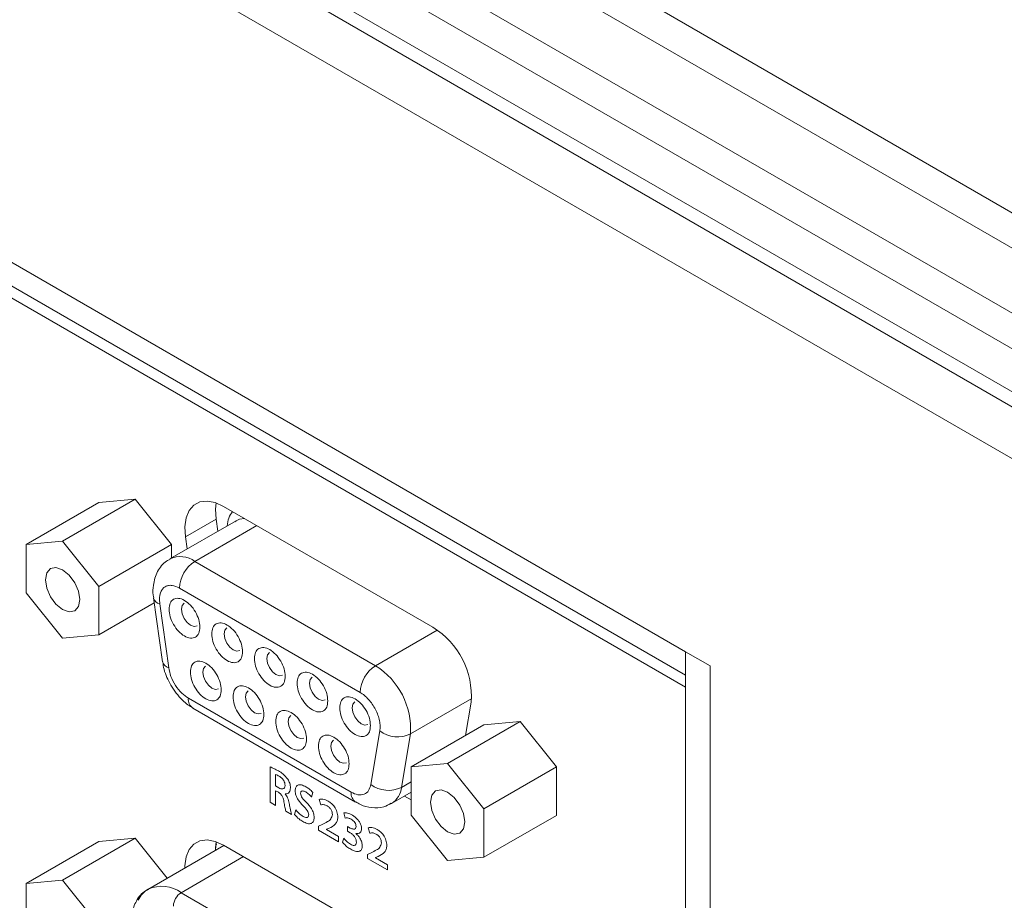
# Model space of a CAD drawing. Header units: millimetres. Extents: x 0 to 1118, y 0 to 864.
# Tile 177 of 256: x 138 to 150, y 692 to 702. Entities that reach past the tile are written whole.
import ezdxf

# ---------------------------------------------------------------- set-up
doc = ezdxf.new("R2010")
doc.units = ezdxf.units.MM

msp = doc.modelspace()

# ---------------------------------------------------------------- linework, layer by layer
at = {"color": 9, "linetype": 'Continuous', "lineweight": 0}
for p, q in [((76.9739, 741.5172), (208.9731, 665.3157)), ((208.7231, 665.0518), (76.7239, 741.2533)), ((76.4007, 740.6934), (208.3998, 664.4919)), ((208.2963, 664.1435), (76.2971, 740.345)), ((76.2971, 739.8506), (208.2963, 663.6491)), ((76.1408, 739.1753), (208.9476, 662.5076)), ((94.1232, 724.4156), (145.9187, 694.5147)), ((140.1777, 695.8311), (140.5313, 696.0352)), ((140.2865, 695.5507), (140.9987, 695.9618)), ((140.2865, 695.5507), (142.3601, 694.3536)), ((140.1097, 695.2445), (142.1833, 694.0475)), ((139.8834, 695.0637), (139.8799, 695.1118)), ((139.9863, 694.3307), (139.8834, 695.0637)), ((142.3601, 694.3536), (143.0695, 694.7632)), ((142.0804, 692.9024), (140.2126, 693.9807)), ((142.7605, 693.5714), (143.4638, 693.9774)), ((142.4096, 693.6053), (142.3068, 692.9911)), ((142.7605, 693.5714), (142.6576, 692.9572)), ((141.1515, 693.1922), (141.1515, 692.7867)), ((141.2139, 692.9736), (141.2139, 693.1055)), ((142.6576, 692.9572), (142.7703, 693.0222)), ((141.2516, 692.9519), (141.2139, 692.9736)), ((141.2139, 692.7507), (141.2139, 692.9192)), ((141.2139, 692.9192), (141.2459, 692.9007)), ((141.3213, 692.882), (141.3213, 692.8838)), ((141.627, 692.8458), (141.6419, 692.897)), ((141.1515, 692.7867), (141.2139, 692.7507)), ((141.7122, 692.8193), (141.731, 692.7561)), ((141.3316, 692.6827), (141.3968, 692.6451)), ((141.4458, 692.698), (141.4319, 692.6445)), ((141.9975, 692.6671), (142.0121, 692.606)), ((141.7462, 692.5306), (141.7059, 692.5115)), ((141.7059, 692.5115), (141.7059, 692.4667)), ((141.7059, 692.4667), (141.935, 692.3344)), ((141.7971, 692.4762), (141.8269, 692.4883)), ((141.7971, 692.475), (141.7971, 692.4762)), ((141.935, 692.3953), (141.7971, 692.475)), ((142.0688, 692.4913), (142.0399, 692.508)), ((142.0399, 692.508), (142.0399, 692.4535)), ((142.0399, 692.4535), (142.0698, 692.4363)), ((142.1334, 692.4279), (142.1334, 692.4292)), ((142.275, 692.4944), (142.2938, 692.4312)), ((141.935, 692.3344), (141.935, 692.3953)), ((141.9952, 692.3736), (141.9804, 692.328)), ((142.309, 692.2058), (142.2687, 692.1866)), ((140.1283, 691.7492), (140.844, 692.1624)), ((142.2687, 692.1866), (142.2687, 692.1418)), ((142.2687, 692.1418), (142.4977, 692.0095)), ((142.3598, 692.1513), (142.3897, 692.1634)), ((142.3598, 692.1501), (142.3598, 692.1513)), ((142.4977, 692.0705), (142.3598, 692.1501)), ((142.4977, 692.0095), (142.4977, 692.0705)), ((142.2354, 690.5328), (140.1283, 691.7492))]:
    msp.add_line(p, q, dxfattribs=at)
at = {"color": 7, "linetype": 'Continuous', "lineweight": 15}
for p, q in [((76.4007, 739.6217), (208.3999, 663.4202)), ((94.2889, 724.0493), (145.917, 694.2451)), ((145.917, 694.1078), (98.2428, 721.6295)), ((138.7681, 695.7823), (139.6007, 696.2629)), ((139.6007, 696.2629), (139.1835, 696.2256)), ((140.0179, 695.7439), (139.6007, 696.2629)), ((138.3509, 695.745), (139.1835, 696.2256)), ((143.0194, 694.7953), (140.6171, 696.1821)), ((140.5313, 696.0352), (140.5506, 695.8976)), ((140.7591, 696.018), (139.999, 695.5792)), ((140.7459, 696.0046), (140.7608, 696.0153)), ((140.1777, 695.8311), (140.197, 695.6935)), ((138.7681, 695.7823), (138.3509, 695.745)), ((138.3509, 695.745), (138.3509, 695.1887)), ((139.1853, 695.2633), (138.7681, 695.7823)), ((139.1853, 695.2633), (140.0179, 695.7439)), ((140.0179, 695.5901), (140.0179, 695.7439)), ((139.1853, 694.707), (139.1853, 695.2633)), ((138.3509, 695.1887), (138.7681, 694.6697)), ((139.8126, 695.131), (139.9155, 694.398)), ((139.1853, 694.707), (139.8206, 695.0738)), ((138.7681, 694.6697), (139.1853, 694.707)), ((145.9187, 694.5147), (145.917, 694.5137)), ((145.917, 694.5137), (146.1998, 694.3504)), ((145.917, 694.5137), (145.917, 654.8298)), ((145.9187, 694.5147), (146.2016, 694.3514)), ((146.2016, 694.3514), (146.1998, 694.3504)), ((146.1998, 694.3504), (146.1998, 654.6665)), ((146.2016, 694.3514), (146.2016, 654.6675)), ((143.3947, 693.5541), (143.4588, 693.937)), ((140.2644, 693.8663), (142.1322, 692.788)), ((142.7703, 693.1937), (143.6029, 693.6743)), ((143.1875, 693.231), (144.0201, 693.7117)), ((144.0201, 693.7117), (143.6029, 693.6743)), ((144.4373, 693.1927), (144.0201, 693.7117)), ((143.1875, 693.231), (142.7703, 693.1937)), ((143.6047, 692.712), (143.1875, 693.231)), ((142.7703, 693.1937), (142.7703, 692.6374)), ((143.6047, 692.712), (144.4373, 693.1927)), ((144.4373, 692.6364), (144.4373, 693.1927)), ((142.5447, 692.7719), (142.7703, 692.9021)), ((142.6945, 692.8584), (142.7703, 692.8146)), ((143.6047, 692.1557), (143.6047, 692.712)), ((142.7703, 692.6374), (143.1875, 692.1184)), ((143.6047, 692.1557), (144.4373, 692.6364)), ((138.3509, 691.8562), (139.1835, 692.3368)), ((138.7681, 691.8935), (139.6007, 692.3742)), ((139.6007, 692.3742), (139.1835, 692.3368)), ((139.9695, 691.9154), (139.6007, 692.3742)), ((140.6207, 692.2913), (139.747, 691.7869)), ((143.0194, 690.9066), (140.6171, 692.2933)), ((143.1875, 692.1184), (143.6047, 692.1557)), ((138.7681, 691.8935), (138.3509, 691.8562)), ((138.3509, 691.8562), (138.3509, 691.2999)), ((139.1853, 691.3745), (138.7681, 691.8935))]:
    msp.add_line(p, q, dxfattribs=at)
at = {"color": 7, "linetype": 'Continuous', "lineweight": 15, "flags": 128}
for points in [[(140.6171, 696.1821), (140.5206, 696.2257), (140.4286, 696.2427), (140.3455, 696.2324), (140.2753, 696.1954), (140.2214, 696.1333), (140.1862, 696.049), (140.1714, 695.9467), (140.1777, 695.8311)], [(140.5326, 696.2216), (140.5249, 696.1508), (140.5313, 696.0352)], [(138.7681, 695.4536), (138.6926, 695.4798), (138.6287, 695.4674), (138.586, 695.4182), (138.571, 695.3398), (138.586, 695.244), (138.6287, 695.1455), (138.6926, 695.0592), (138.7681, 694.9984), (138.8435, 694.9722), (138.9074, 694.9846), (138.9502, 695.0338), (138.9652, 695.1122), (138.9502, 695.208), (138.9074, 695.3065), (138.8435, 695.3927), (138.7681, 695.4536)], [(140.1629, 695.0697), (140.1629, 695.0697), (140.1399, 695.0433), (140.1318, 695.0011), (140.1399, 694.9495), (140.1629, 694.8965), (140.1973, 694.8501), (140.2379, 694.8174), (140.2785, 694.8032), (140.3129, 694.8099)], [(140.6525, 694.7871), (140.6525, 694.7871), (140.6295, 694.7606), (140.6215, 694.7184), (140.6295, 694.6669), (140.6525, 694.6138), (140.687, 694.5674), (140.7275, 694.5347), (140.7681, 694.5206), (140.8025, 694.5272)], [(141.1422, 694.5044), (141.1422, 694.5044), (141.1192, 694.4779), (141.1111, 694.4357), (141.1192, 694.3842), (141.1422, 694.3312), (141.1766, 694.2847), (141.2172, 694.252), (141.2578, 694.2379), (141.2922, 694.2446)], [(140.4077, 694.3487), (140.4077, 694.3487), (140.3847, 694.3222), (140.3766, 694.28), (140.3847, 694.2285), (140.4077, 694.1754), (140.4421, 694.129), (140.4827, 694.0963), (140.5233, 694.0822), (140.5577, 694.0888)], [(141.6319, 694.2217), (141.6319, 694.2217), (141.6089, 694.1952), (141.6008, 694.153), (141.6089, 694.1015), (141.6319, 694.0485), (141.6663, 694.0021), (141.7069, 693.9693), (141.7475, 693.9552), (141.7819, 693.9619)], [(140.8974, 694.066), (140.8974, 694.066), (140.8744, 694.0395), (140.8663, 693.9973), (140.8744, 693.9458), (140.8974, 693.8928), (140.9318, 693.8463), (140.9724, 693.8136), (141.013, 693.7995), (141.0474, 693.8062)], [(142.1216, 693.939), (142.1216, 693.939), (142.0986, 693.9126), (142.0905, 693.8703), (142.0986, 693.8188), (142.1216, 693.7658), (142.156, 693.7194), (142.1966, 693.6866), (142.2371, 693.6725), (142.2715, 693.6792)], [(141.3871, 693.7833), (141.387, 693.7833), (141.3641, 693.7568), (141.356, 693.7146), (141.3641, 693.6631), (141.387, 693.6101), (141.4215, 693.5637), (141.462, 693.5309), (141.5026, 693.5168), (141.537, 693.5235)], [(141.8767, 693.5006), (141.8767, 693.5006), (141.8537, 693.4741), (141.8457, 693.4319), (141.8537, 693.3804), (141.8767, 693.3274), (141.9111, 693.281), (141.9517, 693.2482), (141.9923, 693.2341), (142.0267, 693.2408)], [(143.1875, 692.9023), (143.1121, 692.9285), (143.0481, 692.9161), (143.0054, 692.8669), (142.9904, 692.7885), (143.0054, 692.6927), (143.0481, 692.5942), (143.1121, 692.508), (143.1875, 692.4471), (143.2629, 692.4209), (143.3269, 692.4333), (143.3696, 692.4825), (143.3846, 692.5609), (143.3696, 692.6567), (143.3269, 692.7552), (143.2629, 692.8414), (143.1875, 692.9023)], [(142.5439, 692.7715), (142.5186, 692.7593), (142.4847, 692.7494)], [(140.6171, 692.2933), (140.5206, 692.3369), (140.4286, 692.3539), (140.3455, 692.3437), (140.2753, 692.3066), (140.2214, 692.2445), (140.1862, 692.1603), (140.1714, 692.0579), (140.171, 692.0317)], [(140.5326, 692.3328), (140.5249, 692.262), (140.5245, 692.2358)]]:
    msp.add_lwpolyline(points, dxfattribs=at)
at = {"color": 9, "linetype": 'Continuous', "lineweight": 0, "flags": 128}
msp.add_lwpolyline([(140.8551, 696.0447), (140.7991, 696.0354), (140.7591, 696.018)], dxfattribs=at)
at = {"color": 9, "linetype": 'Continuous', "lineweight": 0}
for centre, radius, start, end in [((140.1186, 695.3214), 0.2842, 53.78906, 114.78665), ((140.4935, 695.227), 0.3842, 122.60619, 177.39381), ((139.904, 695.1564), 0.0949, 195.91808, 257.4648), ((142.5671, 694.03), 0.3842, 122.60619, 177.39381), ((141.9092, 693.6293), 0.8532, 356.11466, 58.10189), ((142.6126, 693.8735), 0.3363, 232.87289, 296.09122), ((142.5097, 693.2592), 0.3363, 232.87218, 296.09102), ((142.2061, 692.8902), 0.1263, 174.44349, 233.60184), ((142.4106, 692.9807), 0.2482, 302.50728, 354.55377), ((139.905, 691.4434), 0.3787, 53.87428, 113.88286), ((140.2318, 691.5874), 0.1921, 122.60544, 177.39505)]:
    msp.add_arc(centre, radius, start, end, dxfattribs=at)
at = {"color": 7, "linetype": 'Continuous', "lineweight": 15}
for centre, radius, start, end in [((142.5246, 694.0004), 0.9363, 356.11478, 58.10172), ((140.0067, 694.423), 0.0946, 195.34954, 257.54194), ((140.3315, 693.9656), 0.1199, 172.74703, 235.94191), ((139.8936, 691.542), 0.2854, 119.80791, 154.76744)]:
    msp.add_arc(centre, radius, start, end, dxfattribs=at)
at = {"color": 9, "linetype": 'Continuous', "lineweight": 0}
for points, knots in [([(140.7204, 696.1225), (140.7028, 696.0997), (140.6701, 696.0575), (140.6624, 695.9908), (140.6589, 695.9601)], [0, 0, 0, 0, 0.5392627, 1, 1, 1, 1]), ([(139.8799, 695.1118), (139.883, 695.1434), (139.8877, 695.1922), (139.9164, 695.2375), (139.946, 695.2626), (139.9826, 695.2758), (140.0362, 695.2779), (140.0808, 695.2576), (140.1097, 695.2445)], [0, 0, 0, 0, 0.2394421, 0.3695935, 0.4999992, 0.6301467, 0.7605572, 1, 1, 1, 1]), ([(140.2126, 693.9807), (140.1866, 693.9986), (140.1331, 694.0356), (140.062, 694.1258), (140.0078, 694.2295), (139.9933, 694.2977), (139.9863, 694.3307)], [0, 0, 0, 0, 0.2422289, 0.5000028, 0.7577727, 1, 1, 1, 1]), ([(142.1833, 694.0475), (142.2, 694.0366), (142.2335, 694.0149), (142.2812, 693.9678), (142.3244, 693.913), (142.3607, 693.8516), (142.3889, 693.787), (142.4068, 693.7223), (142.4153, 693.6597), (142.4115, 693.6235), (142.4096, 693.6053)], [0, 0, 0, 0, 0.1250661, 0.2499951, 0.3748748, 0.4999981, 0.6248776, 0.7500007, 0.8748187, 1, 1, 1, 1]), ([(141.247, 693.1454), (141.2291, 693.1554), (141.1971, 693.1732), (141.1654, 693.1864), (141.1515, 693.1922)], [0, 0, 0, 0, 0.5600381, 1, 1, 1, 1]), ([(141.2139, 693.1055), (141.2212, 693.1025), (141.2342, 693.0973), (141.2474, 693.0898), (141.2532, 693.0865)], [0, 0, 0, 0, 0.5596116, 1, 1, 1, 1]), ([(141.3541, 693.0515), (141.3353, 693.0737), (141.3017, 693.1136), (141.2638, 693.1356), (141.247, 693.1454)], [0, 0, 0, 0, 0.5573335, 1, 1, 1, 1]), ([(141.2532, 693.0865), (141.2627, 693.0804), (141.2816, 693.0684), (141.3063, 693.0398), (141.3196, 693.0072), (141.3207, 692.9893), (141.3213, 692.9804)], [0, 0, 0, 0, 0.2809342, 0.5601083, 0.7794433, 1, 1, 1, 1]), ([(141.3837, 692.9518), (141.3825, 692.9701), (141.3803, 693.0029), (141.3621, 693.0367), (141.3541, 693.0515)], [0, 0, 0, 0, 0.5603165, 1, 1, 1, 1]), ([(141.5596, 692.9649), (141.543, 692.9731), (141.5098, 692.9895), (141.4682, 692.9868), (141.442, 692.961), (141.4391, 692.9325), (141.4377, 692.9182)], [0, 0, 0, 0, 0.2808427, 0.560173, 0.7799868, 1, 1, 1, 1]), ([(142.3068, 692.9911), (142.2997, 692.9662), (142.2852, 692.9147), (142.231, 692.8736), (142.1599, 692.8656), (142.1064, 692.8904), (142.0804, 692.9024)], [0, 0, 0, 0, 0.2422273, 0.4999972, 0.7577711, 1, 1, 1, 1]), ([(141.2459, 692.9007), (141.2552, 692.8946), (141.2736, 692.8824), (141.3, 692.841), (141.3052, 692.8111), (141.3084, 692.7928)], [0, 0, 0, 0, 0.2807992, 0.5588731, 1, 1, 1, 1]), ([(141.3213, 692.9804), (141.3201, 692.9698), (141.3179, 692.9487), (141.2977, 692.9371), (141.2744, 692.9402), (141.2592, 692.948), (141.2516, 692.9519)], [0, 0, 0, 0, 0.2795568, 0.5582581, 0.7788391, 1, 1, 1, 1]), ([(141.3213, 692.8838), (141.331, 692.8838), (141.3505, 692.8837), (141.3774, 692.903), (141.3813, 692.9333), (141.3837, 692.9518)], [0, 0, 0, 0, 0.2807849, 0.5615984, 1, 1, 1, 1]), ([(141.3694, 692.7752), (141.3645, 692.7961), (141.3577, 692.8251), (141.3385, 692.8621), (141.327, 692.8754), (141.3213, 692.882)], [0, 0, 0, 0, 0.5594207, 0.7797719, 1, 1, 1, 1]), ([(141.4377, 692.9182), (141.4394, 692.9012), (141.4427, 692.8671), (141.4777, 692.8028), (141.5104, 692.7678), (141.5304, 692.7464)], [0, 0, 0, 0, 0.2796073, 0.559169, 1, 1, 1, 1]), ([(141.5002, 692.8894), (141.5008, 692.8949), (141.502, 692.9058), (141.5115, 692.9145), (141.5294, 692.919), (141.5466, 692.9105), (141.5586, 692.9045)], [0, 0, 0, 0, 0.1866624, 0.3738084, 0.5606483, 1, 1, 1, 1]), ([(141.5675, 692.7835), (141.551, 692.8003), (141.528, 692.8237), (141.503, 692.8633), (141.5011, 692.8807), (141.5002, 692.8894)], [0, 0, 0, 0, 0.5619531, 0.781383, 1, 1, 1, 1]), ([(141.5586, 692.9045), (141.572, 692.8959), (141.5959, 692.8806), (141.6175, 692.8564), (141.627, 692.8458)], [0, 0, 0, 0, 0.55992088, 1, 1, 1, 1]), ([(141.6419, 692.897), (141.6271, 692.9124), (141.6006, 692.94), (141.5722, 692.9573), (141.5596, 692.9649)], [0, 0, 0, 0, 0.55927874, 1, 1, 1, 1]), ([(141.3084, 692.7928), (141.3118, 692.7724), (141.318, 692.7361), (141.3274, 692.699), (141.3316, 692.6827)], [0, 0, 0, 0, 0.5602481, 1, 1, 1, 1]), ([(141.3968, 692.6451), (141.391, 692.6696), (141.3805, 692.7133), (141.3728, 692.7563), (141.3694, 692.7752)], [0, 0, 0, 0, 0.559623, 1, 1, 1, 1]), ([(141.6554, 692.612), (141.6542, 692.6287), (141.6517, 692.662), (141.6198, 692.7268), (141.5874, 692.762), (141.5675, 692.7835)], [0, 0, 0, 0, 0.2799298, 0.5593529, 1, 1, 1, 1]), ([(141.817, 692.7993), (141.7957, 692.8095), (141.7578, 692.8276), (141.7261, 692.8218), (141.7122, 692.8193)], [0, 0, 0, 0, 0.5597164, 1, 1, 1, 1]), ([(141.731, 692.7561), (141.7435, 692.7588), (141.7656, 692.7635), (141.7922, 692.7516), (141.8039, 692.7464)], [0, 0, 0, 0, 0.560299, 1, 1, 1, 1]), ([(141.9271, 692.6171), (141.9254, 692.6364), (141.9219, 692.6751), (141.8924, 692.7338), (141.8543, 692.7749), (141.8294, 692.7912), (141.817, 692.7993)], [0, 0, 0, 0, 0.27961587, 0.55866547, 0.77894171, 1, 1, 1, 1]), ([(141.4319, 692.6445), (141.4486, 692.6267), (141.4783, 692.5949), (141.5105, 692.5746), (141.5247, 692.5656)], [0, 0, 0, 0, 0.5592368, 1, 1, 1, 1]), ([(141.5289, 692.6242), (141.5126, 692.6351), (141.4834, 692.6545), (141.4573, 692.6847), (141.4458, 692.698)], [0, 0, 0, 0, 0.5597736, 1, 1, 1, 1]), ([(141.5304, 692.7464), (141.5467, 692.7301), (141.5693, 692.7074), (141.5908, 692.6676), (141.5922, 692.651), (141.593, 692.6427)], [0, 0, 0, 0, 0.5607066, 0.780431, 1, 1, 1, 1]), ([(141.8646, 692.6459), (141.8601, 692.6273), (141.8508, 692.5896), (141.8028, 692.56), (141.7677, 692.5418), (141.7462, 692.5306)], [0, 0, 0, 0, 0.2774665, 0.5582854, 1, 1, 1, 1]), ([(141.8039, 692.7464), (141.8128, 692.7406), (141.8304, 692.7292), (141.8522, 692.7008), (141.8632, 692.6708), (141.8642, 692.6542), (141.8646, 692.6459)], [0, 0, 0, 0, 0.281015, 0.5590486, 0.7794154, 1, 1, 1, 1]), ([(142.0955, 692.6387), (142.0763, 692.6486), (142.042, 692.6661), (142.0111, 692.6668), (141.9975, 692.6671)], [0, 0, 0, 0, 0.560283, 1, 1, 1, 1]), ([(141.5247, 692.5656), (141.5424, 692.5567), (141.5777, 692.5388), (141.6231, 692.5388), (141.6511, 692.5664), (141.654, 692.5968), (141.6554, 692.612)], [0, 0, 0, 0, 0.2810832, 0.5601778, 0.7801026, 1, 1, 1, 1]), ([(141.593, 692.6427), (141.5925, 692.6364), (141.5915, 692.624), (141.5818, 692.6129), (141.5616, 692.608), (141.5424, 692.6175), (141.5289, 692.6242)], [0, 0, 0, 0, 0.1870035, 0.3736442, 0.5606426, 1, 1, 1, 1]), ([(141.8269, 692.4883), (141.8534, 692.5022), (141.8903, 692.5216), (141.9226, 692.5699), (141.9256, 692.6014), (141.9271, 692.6171)], [0, 0, 0, 0, 0.5603348, 0.7802459, 1, 1, 1, 1]), ([(142.0121, 692.606), (142.0244, 692.6068), (142.0462, 692.6083), (142.071, 692.5964), (142.0819, 692.5913)], [0, 0, 0, 0, 0.55987223, 1, 1, 1, 1]), ([(142.0819, 692.5913), (142.0893, 692.5865), (142.1039, 692.577), (142.1228, 692.5553), (142.1346, 692.5303), (142.1357, 692.5163), (142.1363, 692.5092)], [0, 0, 0, 0, 0.2809593, 0.5598869, 0.7799577, 1, 1, 1, 1]), ([(142.1988, 692.4857), (142.198, 692.4968), (142.1963, 692.519), (142.1811, 692.5554), (142.149, 692.6028), (142.1175, 692.6239), (142.0955, 692.6387)], [0, 0, 0, 0, 0.1870423, 0.3739275, 0.5609722, 1, 1, 1, 1]), ([(142.1363, 692.5092), (142.1348, 692.5), (142.1317, 692.4815), (142.1045, 692.4752), (142.0823, 692.4852), (142.0688, 692.4913)], [0, 0, 0, 0, 0.2794056, 0.558878, 1, 1, 1, 1]), ([(142.0698, 692.4363), (142.0794, 692.4298), (142.0985, 692.4167), (142.1233, 692.3885), (142.1387, 692.3558), (142.1405, 692.3374), (142.1413, 692.3281)], [0, 0, 0, 0, 0.2805345, 0.5607364, 0.7799346, 1, 1, 1, 1]), ([(142.1334, 692.4292), (142.1433, 692.4279), (142.1629, 692.4254), (142.1849, 692.4364), (142.1971, 692.4579), (142.1982, 692.4764), (142.1988, 692.4857)], [0, 0, 0, 0, 0.2803031, 0.5594818, 0.7797042, 1, 1, 1, 1]), ([(142.2084, 692.2864), (142.2072, 692.3005), (142.2047, 692.3287), (142.1846, 692.371), (142.1599, 692.4049), (142.1423, 692.4202), (142.1334, 692.4279)], [0, 0, 0, 0, 0.279931, 0.559149, 0.7795151, 1, 1, 1, 1]), ([(142.3797, 692.4745), (142.3585, 692.4846), (142.3206, 692.5027), (142.2889, 692.4969), (142.275, 692.4944)], [0, 0, 0, 0, 0.5597279, 1, 1, 1, 1]), ([(142.2938, 692.4312), (142.3062, 692.4339), (142.3284, 692.4386), (142.355, 692.4267), (142.3667, 692.4215)], [0, 0, 0, 0, 0.5603301, 1, 1, 1, 1]), ([(142.3667, 692.4215), (142.3755, 692.4158), (142.3932, 692.4043), (142.415, 692.376), (142.426, 692.3459), (142.4269, 692.3293), (142.4274, 692.3211)], [0, 0, 0, 0, 0.2810095, 0.5590612, 0.7794237, 1, 1, 1, 1]), ([(142.4899, 692.2922), (142.4882, 692.3115), (142.4847, 692.3502), (142.4552, 692.4089), (142.4171, 692.45), (142.3922, 692.4663), (142.3797, 692.4745)], [0, 0, 0, 0, 0.2796182, 0.5586669, 0.7789424, 1, 1, 1, 1]), ([(140.5383, 692.3076), (140.5371, 692.3057), (140.5255, 692.2875), (140.5239, 692.2595), (140.5225, 692.2346)], [0, 0, 0, 0, 0.106916, 1, 1, 1, 1]), ([(141.9804, 692.328), (141.9975, 692.3097), (142.0281, 692.2771), (142.0612, 692.2566), (142.0758, 692.2475)], [0, 0, 0, 0, 0.5590899, 1, 1, 1, 1]), ([(142.0727, 692.3046), (142.0575, 692.315), (142.0304, 692.3335), (142.0059, 692.3614), (141.9952, 692.3736)], [0, 0, 0, 0, 0.5596807, 1, 1, 1, 1]), ([(142.1413, 692.3281), (142.14, 692.3183), (142.1373, 692.2985), (142.1114, 692.2857), (142.0874, 692.2975), (142.0727, 692.3046)], [0, 0, 0, 0, 0.2793578, 0.5592983, 1, 1, 1, 1]), ([(142.4274, 692.3211), (142.4228, 692.3024), (142.4136, 692.2648), (142.3656, 692.2351), (142.3305, 692.2169), (142.309, 692.2058)], [0, 0, 0, 0, 0.2774691, 0.5582906, 1, 1, 1, 1]), ([(142.0758, 692.2475), (142.0932, 692.2386), (142.128, 692.2209), (142.1731, 692.2185), (142.2035, 692.2418), (142.2068, 692.2715), (142.2084, 692.2864)], [0, 0, 0, 0, 0.2811083, 0.5607713, 0.7803908, 1, 1, 1, 1]), ([(142.3897, 692.1634), (142.4162, 692.1773), (142.4531, 692.1967), (142.4854, 692.245), (142.4884, 692.2765), (142.4899, 692.2922)], [0, 0, 0, 0, 0.5603409, 0.78024478, 1, 1, 1, 1])]:
    msp.add_open_spline(points, degree=3, knots=knots, dxfattribs=at)
at = {"color": 7, "linetype": 'Continuous', "lineweight": 15}
for points, knots in [([(140.0027, 695.5741), (139.9883, 695.5678), (139.9259, 695.5405), (139.849, 695.4344), (139.8077, 695.2964), (139.8028, 695.1909), (139.8127, 695.1415), (139.8148, 695.1307)], [0, 0, 0, 0, 0.0910769, 0.3960455, 0.7190582, 0.9387375, 1, 1, 1, 1]), ([(140.3439, 694.797), (140.3413, 694.8252), (140.336, 694.8817), (140.2951, 694.9733), (140.2366, 695.0524), (140.1672, 695.1085), (140.0977, 695.1326), (140.0392, 695.121), (139.9984, 695.0766), (139.993, 695.0263), (139.9904, 695.0011)], [0, 0, 0, 0, 0.1250008, 0.2499991, 0.3750007, 0.4999988, 0.6250015, 0.7499991, 0.8750001, 1, 1, 1, 1]), ([(139.9904, 695.0011), (139.993, 694.9728), (139.9984, 694.9163), (140.0392, 694.8248), (140.0977, 694.7456), (140.1672, 694.6896), (140.2366, 694.6654), (140.2951, 694.6771), (140.336, 694.7214), (140.3413, 694.7718), (140.3439, 694.797)], [0, 0, 0, 0, 0.1249999, 0.2500009, 0.3749985, 0.5000012, 0.6249993, 0.7500009, 0.8749992, 1, 1, 1, 1]), ([(140.8336, 694.5143), (140.8309, 694.5425), (140.8256, 694.599), (140.7848, 694.6906), (140.7263, 694.7697), (140.6568, 694.8258), (140.5873, 694.85), (140.5289, 694.8383), (140.488, 694.7939), (140.4827, 694.7436), (140.4801, 694.7184)], [0, 0, 0, 0, 0.1249999, 0.2499981, 0.3749997, 0.5000023, 0.6250003, 0.7500019, 0.8750001, 1, 1, 1, 1]), ([(140.4801, 694.7184), (140.4827, 694.6901), (140.488, 694.6336), (140.5289, 694.5421), (140.5873, 694.4629), (140.6568, 694.4069), (140.7263, 694.3827), (140.7848, 694.3944), (140.8256, 694.4387), (140.8309, 694.4891), (140.8336, 694.5143)], [0, 0, 0, 0, 0.1249999, 0.2499981, 0.3749997, 0.4999977, 0.6250003, 0.7500019, 0.8750001, 1, 1, 1, 1]), ([(141.3233, 694.2316), (141.3206, 694.2599), (141.3153, 694.3164), (141.2744, 694.4079), (141.216, 694.487), (141.1465, 694.5431), (141.077, 694.5673), (141.0186, 694.5556), (140.9777, 694.5113), (140.9724, 694.4609), (140.9697, 694.4357)], [0, 0, 0, 0, 0.1250008, 0.2499991, 0.3750007, 0.4999988, 0.6250015, 0.7499991, 0.8750001, 1, 1, 1, 1]), ([(139.9177, 694.3977), (139.9219, 694.3691), (139.9354, 694.2773), (139.9798, 694.1897), (140.0103, 694.1293)], [0, 0, 0, 0, 0.311642, 1, 1, 1, 1]), ([(140.5888, 694.0759), (140.5861, 694.1041), (140.5808, 694.1606), (140.5399, 694.2522), (140.4815, 694.3313), (140.412, 694.3874), (140.3425, 694.4116), (140.2841, 694.3999), (140.2432, 694.3555), (140.2379, 694.3052), (140.2352, 694.28)], [0, 0, 0, 0, 0.1249997, 0.24999977, 0.37499984, 0.49999766, 0.62500016, 0.75000023, 0.8750003, 1, 1, 1, 1]), ([(140.9697, 694.4357), (140.9724, 694.4075), (140.9777, 694.3509), (141.0186, 694.2594), (141.077, 694.1803), (141.1465, 694.1242), (141.216, 694.1), (141.2744, 694.1117), (141.3153, 694.1561), (141.3206, 694.2064), (141.3233, 694.2316)], [0, 0, 0, 0, 0.1249999, 0.2500009, 0.3749985, 0.5000012, 0.6249993, 0.7500009, 0.8749992, 1, 1, 1, 1]), ([(140.2352, 694.28), (140.2379, 694.2517), (140.2432, 694.1952), (140.2841, 694.1037), (140.3425, 694.0245), (140.412, 693.9685), (140.4815, 693.9443), (140.5399, 693.956), (140.5808, 694.0003), (140.5861, 694.0507), (140.5888, 694.0759)], [0, 0, 0, 0, 0.1249977, 0.2499982, 0.3749999, 0.5000023, 0.6250001, 0.7500018, 0.8750023, 1, 1, 1, 1]), ([(141.8129, 693.9489), (141.8103, 693.9772), (141.805, 694.0337), (141.7641, 694.1252), (141.7057, 694.2044), (141.6362, 694.2604), (141.5667, 694.2846), (141.5082, 694.2729), (141.4674, 694.2286), (141.4621, 694.1782), (141.4594, 694.153)], [0, 0, 0, 0, 0.1249999, 0.2499981, 0.3749997, 0.5000023, 0.6250003, 0.7500019, 0.8750001, 1, 1, 1, 1]), ([(140.0103, 694.1293), (140.0519, 694.069), (140.1097, 693.9852), (140.2015, 693.9045), (140.2452, 693.881), (140.2655, 693.8701)], [0, 0, 0, 0, 0.5777424, 0.8030668, 1, 1, 1, 1]), ([(141.0784, 693.7932), (141.0758, 693.8214), (141.0705, 693.878), (141.0296, 693.9695), (140.9712, 694.0486), (140.9017, 694.1047), (140.8322, 694.1289), (140.7737, 694.1172), (140.7329, 694.0728), (140.7275, 694.0225), (140.7249, 693.9973)], [0, 0, 0, 0, 0.1249997, 0.2500025, 0.3749987, 0.5000012, 0.6249991, 0.7499992, 0.8749993, 1, 1, 1, 1]), ([(141.4594, 694.153), (141.4621, 694.1248), (141.4674, 694.0683), (141.5082, 693.9767), (141.5667, 693.8976), (141.6362, 693.8415), (141.7057, 693.8173), (141.7641, 693.829), (141.805, 693.8734), (141.8103, 693.9237), (141.8129, 693.9489)], [0, 0, 0, 0, 0.1249999, 0.2499981, 0.3749997, 0.4999977, 0.6250003, 0.7500019, 0.8750001, 1, 1, 1, 1]), ([(140.7249, 693.9973), (140.7275, 693.969), (140.7329, 693.9125), (140.7737, 693.821), (140.8322, 693.7419), (140.9017, 693.6858), (140.9712, 693.6616), (141.0296, 693.6733), (141.0705, 693.7176), (141.0758, 693.768), (141.0784, 693.7932)], [0, 0, 0, 0, 0.1249987, 0.2499992, 0.375001, 0.4999988, 0.6250012, 0.7499991, 0.8750022, 1, 1, 1, 1]), ([(142.3026, 693.6662), (142.3, 693.6945), (142.2947, 693.751), (142.2538, 693.8425), (142.1953, 693.9217), (142.1258, 693.9777), (142.0564, 694.0019), (141.9979, 693.9902), (141.957, 693.9459), (141.9517, 693.8955), (141.9491, 693.8703)], [0, 0, 0, 0, 0.1249999, 0.2500009, 0.3749985, 0.5000012, 0.6249993, 0.7500009, 0.8749992, 1, 1, 1, 1]), ([(141.5681, 693.5105), (141.5655, 693.5388), (141.5601, 693.5953), (141.5193, 693.6868), (141.4608, 693.766), (141.3913, 693.822), (141.3218, 693.8462), (141.2634, 693.8345), (141.2225, 693.7902), (141.2172, 693.7398), (141.2146, 693.7146)], [0, 0, 0, 0, 0.1250007, 0.2500008, 0.3750009, 0.4999988, 0.6250013, 0.7499975, 0.8750003, 1, 1, 1, 1]), ([(141.9491, 693.8703), (141.9517, 693.8421), (141.957, 693.7856), (141.9979, 693.694), (142.0564, 693.6149), (142.1258, 693.5588), (142.1953, 693.5347), (142.2538, 693.5463), (142.2947, 693.5907), (142.3, 693.6411), (142.3026, 693.6662)], [0, 0, 0, 0, 0.1250008, 0.2499991, 0.3750007, 0.4999988, 0.6250015, 0.7499991, 0.8750001, 1, 1, 1, 1]), ([(141.2146, 693.7146), (141.2172, 693.6864), (141.2225, 693.6299), (141.2634, 693.5383), (141.3218, 693.4592), (141.3913, 693.4031), (141.4608, 693.3789), (141.5193, 693.3906), (141.5601, 693.435), (141.5655, 693.4853), (141.5681, 693.5105)], [0, 0, 0, 0, 0.1249978, 0.2500009, 0.3749988, 0.5000012, 0.624999, 0.7500008, 0.8750013, 1, 1, 1, 1]), ([(142.0578, 693.2278), (142.0551, 693.2561), (142.0498, 693.3126), (142.0089, 693.4041), (141.9505, 693.4833), (141.881, 693.5393), (141.8115, 693.5635), (141.7531, 693.5518), (141.7122, 693.5075), (141.7069, 693.4571), (141.7042, 693.4319)], [0, 0, 0, 0, 0.1249997, 0.2500025, 0.3749987, 0.5000012, 0.6249991, 0.7499992, 0.8749993, 1, 1, 1, 1]), ([(141.7042, 693.4319), (141.7069, 693.4037), (141.7122, 693.3472), (141.7531, 693.2556), (141.8115, 693.1765), (141.881, 693.1204), (141.9505, 693.0963), (142.0089, 693.1079), (142.0498, 693.1523), (142.0551, 693.2027), (142.0578, 693.2278)], [0, 0, 0, 0, 0.1249987, 0.2499992, 0.375001, 0.4999988, 0.6250012, 0.7499991, 0.8750022, 1, 1, 1, 1]), ([(142.1334, 692.7918), (142.1511, 692.7806), (142.2073, 692.7451), (142.3167, 692.7201), (142.4437, 692.7212), (142.5126, 692.7608), (142.5403, 692.7766)], [0, 0, 0, 0, 0.142859, 0.452695, 0.780354, 1, 1, 1, 1]), ([(139.756, 691.7851), (139.7438, 691.7804), (139.683, 691.757), (139.6112, 691.6587), (139.5565, 691.5188), (139.5546, 691.412), (139.5536, 691.3617)], [0, 0, 0, 0, 0.0830405, 0.4120829, 0.7229637, 1, 1, 1, 1])]:
    msp.add_open_spline(points, degree=3, knots=knots, dxfattribs=at)

doc.saveas('drawing.dxf')
